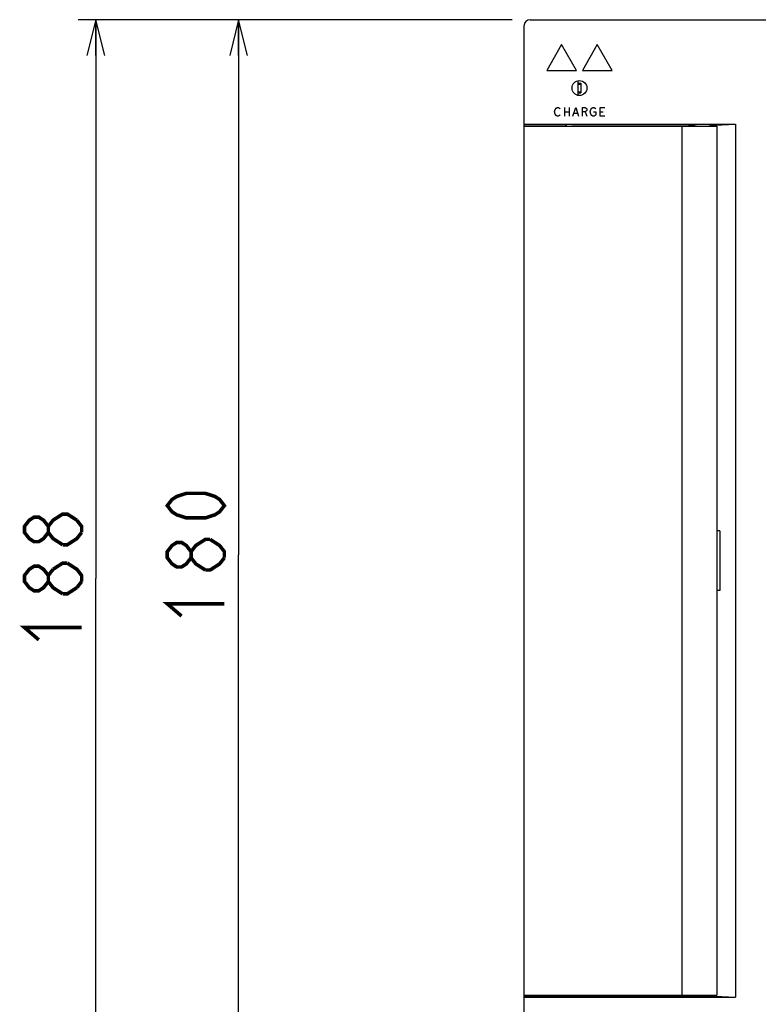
# Model space of a CAD drawing. Extents: x 0 to 1260, y 0 to 891.
# Tile 18 of 36: x 606 to 730, y 470 to 635. Entities that reach past the tile are written whole.
import ezdxf

# ---------------------------------------------------------------- set-up
doc = ezdxf.new("R2010")
doc.units = 0
doc.header["$LTSCALE"] = 69.3
doc.layers.get('0').update_dxf_attribs({"linetype": 'CONTINUOUS'})
for name, color, linetype in [('ALL_AXIS', 7, 'CONTINUOUS'), ('ALL_CURVE', 7, 'CONTINUOUS'), ('ALL_FEATURES', 7, 'CONTINUOUS')]:
    doc.layers.add(name, color=color, linetype=linetype)
doc.dimstyles.get("Standard").update_dxf_attribs({"dimtxt": 2.5, "dimasz": 2.5, "dimexe": 1.25, "dimexo": 0.625, "dimtad": 1, "dimcen": 2.5, "dimazin": 3, "dimtfac": 1, "dimtmove": 0, "dimatfit": 3})

# ---------------------------------------------------------------- blocks, each defined once
blk = doc.blocks.new('_OPEN')
at = {"color": 0, "linetype": 'BYBLOCK'}
for p, q in [((0, 0), (-1, 0.25)), ((-1, -0.25), (0, 0)), ((-1, 0), (0, 0))]:
    blk.add_line(p, q, dxfattribs=at)
blk = doc.blocks.new('*D2')
at = {"color": 2, "linetype": 'CONTINUOUS'}
for p, q in [((688.75, 635.25), (615.75, 635.25)), ((618.75, 635.25), (618.75, 541.25)), ((618.75, 447.25), (618.75, 541.25)), ((695.25, 447.25), (615.75, 447.25))]:
    blk.add_line(p, q, dxfattribs=at)
at = {"color": 2, "linetype": 'CONTINUOUS', "xscale": 6, "yscale": 6, "zscale": 6}
for p, rotation in [((618.75, 635.25), 90), ((618.75, 447.25), 270)]:
    blk.add_blockref('_OPEN', p, dxfattribs=dict(at, rotation=rotation))
blk = doc.blocks.new('*D3')
at = {"color": 2, "linetype": 'CONTINUOUS'}
for p, q in [((688.75, 635.25), (639.75, 635.25)), ((642.75, 635.25), (642.75, 545.25)), ((642.75, 455.25), (642.75, 545.25)), ((688.75, 455.25), (639.75, 455.25))]:
    blk.add_line(p, q, dxfattribs=at)
at = {"color": 2, "linetype": 'CONTINUOUS', "xscale": 6, "yscale": 6, "zscale": 6}
for p, rotation in [((642.75, 635.25), 90), ((642.75, 455.25), 270)]:
    blk.add_blockref('_OPEN', p, dxfattribs=dict(at, rotation=rotation))

msp = doc.modelspace()

# ---------------------------------------------------------------- linework, layer by layer
at = {"color": 7, "linetype": 'CONTINUOUS'}
for p, q in [((699.75, 624.961), (699.75, 622.539)), ((699.75, 624.55), (700.3, 624.55)), ((700.3, 624.55), (700.3, 622.95)), ((699.75, 622.95), (700.3, 622.95)), ((699.775, 624.4), (699.775, 623.1)), ((699.775, 624.4), (700.275, 624.4)), ((699.775, 623.1), (700.275, 623.1)), ((700.275, 624.4), (700.275, 623.1))]:
    msp.add_line(p, q, dxfattribs=at)
at = {"color": 2, "linetype": 'CONTINUOUS', "const_width": 0.6}
for points in [[(640.35, 553.506), (639.55, 552.474), (638.75, 551.958), (637.15, 551.442), (633.95, 551.442), (632.35, 551.958), (631.55, 552.474), (630.75, 553.506), (631.55, 554.538), (632.35, 555.054), (633.95, 555.57), (637.15, 555.57), (638.75, 555.054), (639.55, 554.538), (640.35, 553.506)], [(610.75, 548.99), (609.95, 547.958), (609.15, 547.442), (608.35, 547.442), (607.55, 547.958), (606.75, 548.99), (606.75, 550.022), (607.55, 551.054), (608.35, 551.57), (609.15, 551.57), (609.95, 551.054), (610.75, 550.022)], [(613.15, 546.926), (611.55, 547.958), (610.75, 548.99), (610.75, 550.022), (611.55, 551.054), (612.35, 551.57), (613.15, 552.086), (613.95, 552.086), (615.55, 551.054)], [(615.55, 551.054), (616.35, 550.022), (616.35, 548.99)], [(616.35, 548.99), (615.55, 547.958), (614.75, 547.442), (613.95, 546.926), (613.15, 546.926)], [(634.75, 544.734), (633.95, 543.702), (633.15, 543.186), (632.35, 543.186), (631.55, 543.702), (630.75, 544.734), (630.75, 545.766), (631.55, 546.798), (632.35, 547.314), (633.15, 547.314), (633.95, 546.798), (634.75, 545.766)], [(637.15, 542.67), (635.55, 543.702), (634.75, 544.734), (634.75, 545.766), (635.55, 546.798), (636.35, 547.314), (637.15, 547.83), (637.95, 547.83)], [(637.95, 547.83), (639.55, 546.798), (640.35, 545.766), (640.35, 544.734)], [(640.35, 544.734), (639.55, 543.702), (638.75, 543.186), (637.95, 542.67), (637.15, 542.67)], [(610.75, 540.734), (609.95, 539.702), (609.15, 539.186), (608.35, 539.186), (607.55, 539.702), (606.75, 540.734), (606.75, 541.766), (607.55, 542.798), (608.35, 543.314), (609.15, 543.314), (609.95, 542.798), (610.75, 541.766)], [(611.55, 542.798), (613.15, 543.83), (613.95, 543.83)], [(613.95, 543.83), (615.55, 542.798), (616.35, 541.766), (616.35, 540.734)], [(613.15, 538.67), (611.55, 539.702), (610.75, 540.734), (610.75, 541.766), (611.55, 542.798)], [(615.55, 539.702), (613.95, 538.67), (613.15, 538.67)], [(616.35, 540.734), (615.55, 539.702)], [(633.15, 534.93), (630.75, 536.994), (640.35, 536.994)], [(609.15, 530.93), (606.75, 532.994), (616.35, 532.994)]]:
    msp.add_lwpolyline(points, dxfattribs=at)
at = {"layer": 'ALL_AXIS', "color": 7, "linetype": 'CONTINUOUS'}
for p, q in [((697.75, 617.567), (697.75, 617.35)), ((719.35, 617.35), (719.35, 617.553)), ((722.15, 617.35), (722.15, 617.553)), ((723.15, 617.35), (723.15, 549.25)), ((723.15, 539.25), (723.15, 471.15)), ((697.75, 471.15), (697.75, 470.933)), ((719.35, 471.15), (719.35, 470.947)), ((722.15, 471.15), (722.15, 470.947))]:
    msp.add_line(p, q, dxfattribs=at)
at = {"layer": 'ALL_CURVE', "color": 4, "linetype": 'CONTINUOUS'}
for p, q in [((697.05, 631.05), (694.55, 626.72)), ((699.55, 626.72), (697.05, 631.05)), ((703.05, 631.05), (700.55, 626.72)), ((705.55, 626.72), (703.05, 631.05)), ((694.55, 626.72), (699.55, 626.72)), ((700.55, 626.72), (705.55, 626.72)), ((695.85, 619.75), (695.944, 620.125)), ((695.944, 619.375), (695.85, 619.75)), ((695.944, 620.125), (696.131, 620.375)), ((696.131, 620.375), (696.319, 620.5)), ((696.319, 620.5), (696.506, 620.5)), ((696.506, 620.5), (696.694, 620.375)), ((696.694, 620.375), (696.788, 620.25)), ((697.538, 620.5), (697.538, 619)), ((697.538, 619.75), (698.288, 619.75)), ((698.288, 620.5), (698.288, 619)), ((698.944, 619), (699.413, 620.5)), ((699.131, 619.5), (699.694, 619.5)), ((699.413, 620.5), (699.881, 619)), ((700.538, 619), (700.538, 620.5)), ((700.538, 620.5), (701.006, 620.5)), ((701.006, 619.75), (700.538, 619.75)), ((701.006, 620.5), (701.194, 620.375)), ((701.194, 619.875), (701.006, 619.75)), ((701.006, 619.75), (701.288, 619)), ((701.194, 620.375), (701.288, 620.25)), ((701.288, 620), (701.194, 619.875)), ((701.288, 620.25), (701.288, 620)), ((701.85, 619.75), (701.944, 620.125)), ((701.944, 619.375), (701.85, 619.75)), ((701.944, 620.125), (702.131, 620.375)), ((702.131, 620.375), (702.319, 620.5)), ((702.319, 620.5), (702.506, 620.5)), ((702.413, 619.75), (702.788, 619.75)), ((702.506, 620.5), (702.694, 620.375)), ((702.694, 620.375), (702.788, 620.25)), ((702.788, 619.75), (702.788, 619.25)), ((703.538, 619), (703.538, 620.5)), ((703.538, 620.5), (704.288, 620.5)), ((703.538, 619.75), (704.006, 619.75)), ((696.131, 619.125), (695.944, 619.375)), ((696.319, 619), (696.131, 619.125)), ((696.506, 619), (696.319, 619)), ((696.694, 619.125), (696.506, 619)), ((696.788, 619.25), (696.694, 619.125)), ((702.131, 619.125), (701.944, 619.375)), ((702.319, 619), (702.131, 619.125)), ((702.506, 619), (702.319, 619)), ((702.694, 619.125), (702.506, 619)), ((702.788, 619.25), (702.694, 619.125)), ((704.288, 619), (703.538, 619))]:
    msp.add_line(p, q, dxfattribs=at)
at = {"layer": 'ALL_FEATURES', "color": 7, "linetype": 'CONTINUOUS'}
for p, q in [((691.75, 635.25), (789.75, 635.25)), ((690.75, 456.25), (690.75, 634.25)), ((699.75, 624.961), (699.75, 622.539)), ((690.75, 617.672), (726.253, 617.672)), ((697.75, 617.567), (690.75, 617.576)), ((690.75, 617.35), (723.15, 617.35)), ((697.784, 617.577), (697.75, 617.567)), ((698.75, 617.602), (717.909, 617.602)), ((717.25, 617.35), (717.25, 471.15)), ((718.457, 617.489), (718.409, 617.585)), ((718.457, 617.489), (718.457, 617.35)), ((719.252, 617.553), (719.131, 617.472)), ((719.131, 617.472), (719.131, 617.35)), ((722.248, 617.553), (722.181, 617.566)), ((722.353, 617.483), (722.248, 617.553)), ((722.353, 617.483), (722.353, 617.35)), ((722.798, 617.5), (726.253, 617.672)), ((726.253, 617.672), (726.253, 470.828)), ((723.15, 549.25), (723.15, 539.25)), ((723.65, 549.25), (723.15, 549.25)), ((723.65, 549.25), (723.65, 539.25)), ((723.65, 539.25), (723.15, 539.25)), ((690.75, 471.15), (723.15, 471.15)), ((697.75, 470.933), (690.75, 470.924)), ((690.75, 470.828), (726.253, 470.828)), ((697.784, 470.923), (697.75, 470.933)), ((717.909, 470.898), (698.75, 470.898)), ((718.457, 471.011), (718.409, 470.915)), ((718.457, 471.15), (718.457, 471.011)), ((719.131, 471.15), (719.131, 471.028)), ((719.252, 470.947), (719.131, 471.028)), ((722.248, 470.947), (722.181, 470.934)), ((722.353, 471.017), (722.248, 470.947)), ((722.353, 471.15), (722.353, 471.017)), ((722.798, 471), (726.253, 470.828))]:
    msp.add_line(p, q, dxfattribs=at)
for points in [[(698.75, 617.602), (698.491, 617.601), (698.25, 617.598), (698.043, 617.592), (697.884, 617.585), (697.784, 617.577)], [(717.909, 617.602), (718.061, 617.602), (718.2, 617.599), (718.31, 617.595), (718.382, 617.591), (718.409, 617.585)], [(718.457, 617.489), (718.662, 617.483), (718.888, 617.477), (719.131, 617.472)], [(719.478, 617.578), (719.319, 617.566), (719.252, 617.553)], [(722.181, 617.566), (722.022, 617.578), (721.782, 617.588), (721.477, 617.596), (721.125, 617.601), (720.75, 617.602), (720.375, 617.601), (720.023, 617.596), (719.718, 617.588), (719.478, 617.578)], [(722.353, 617.483), (722.515, 617.488), (722.664, 617.494), (722.798, 617.5)], [(698.75, 470.898), (698.491, 470.899), (698.25, 470.902), (698.043, 470.908), (697.884, 470.915), (697.784, 470.923)], [(718.409, 470.915), (718.382, 470.909), (718.31, 470.905), (718.2, 470.901), (718.061, 470.898), (717.909, 470.898)], [(718.457, 471.011), (718.662, 471.017), (718.888, 471.023), (719.131, 471.028)], [(719.478, 470.922), (719.319, 470.934), (719.252, 470.947)], [(722.181, 470.934), (722.022, 470.922), (721.782, 470.912), (721.477, 470.904), (721.125, 470.899), (720.75, 470.898), (720.375, 470.899), (720.023, 470.904), (719.718, 470.912), (719.478, 470.922)], [(722.353, 471.017), (722.515, 471.012), (722.664, 471.006), (722.798, 471)]]:
    msp.add_lwpolyline(points, dxfattribs=at)
msp.add_circle((700.05, 623.75), 1.25, dxfattribs=at)
msp.add_arc((691.75, 634.25), 1, 90, 180, dxfattribs=at)

# ---------------------------------------------------------------- dimensions: what is measured, and where the dimension line sits
at = {"color": 2, "linetype": 'CONTINUOUS'}
for base, p1, p2, angle, picture, middle in [((618.75, 447.25), (689.75, 635.25), (696.25, 447.25), 270, '*D2', (618.75, 528.866)), ((642.75, 635.25), (689.75, 455.25), (689.75, 635.25), 90, '*D3', (642.75, 532.866))]:
    dim = msp.add_linear_dim(base=base, p1=p1, p2=p2, angle=angle, dimstyle='Standard', dxfattribs=at)
    dim.commit()
    dim.dimension.update_dxf_attribs({"geometry": picture, "text_midpoint": middle, "dimtype": 128})

doc.saveas('drawing.dxf')
